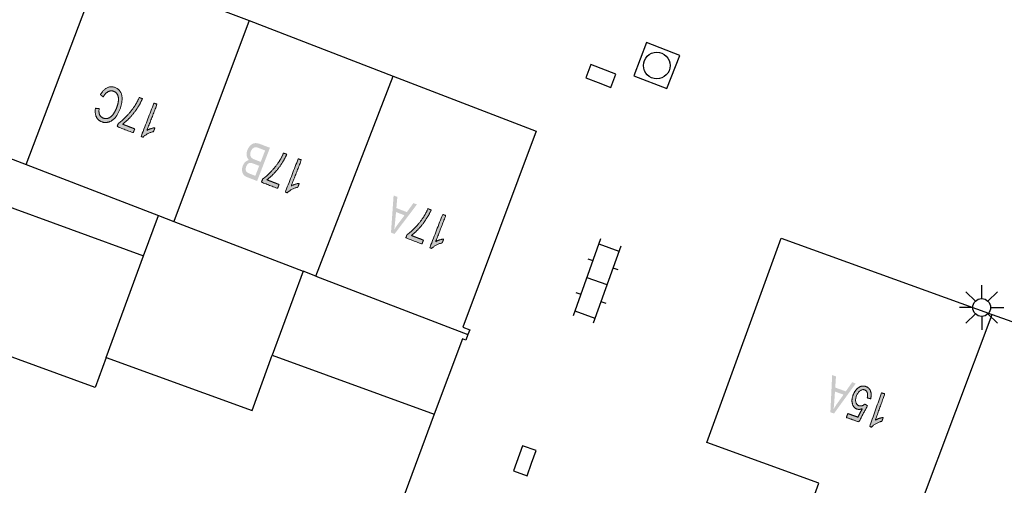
# Model space of a CAD drawing. Header units: metres. Extents: x 134521 to 134907, y 396000 to 396359.
# Tile 23 of 135: x 134542 to 134570, y 396143 to 396156. Entities that reach past the tile are written whole.
import ezdxf

# ---------------------------------------------------------------- set-up
doc = ezdxf.new("R2010")
doc.units = ezdxf.units.M
doc.header["$MEASUREMENT"] = 0

msp = doc.modelspace()

# ---------------------------------------------------------------- hatches: boundary and pattern name
at = {"linetype": 'Continuous', "lineweight": 0, "extrusion": (0, 0, -1)}
h = msp.add_hatch(color=251, dxfattribs=at)
edge = h.paths.add_edge_path()
edge.add_line((-134544.51, 396154.189), (-134544.43, 396154.256))
edge.add_spline(control_points=[(-134544.43, 396154.256), (-134544.517, 396154.397), (-134544.624, 396154.448), (-134544.73, 396154.498), (-134544.84, 396154.456), (-134544.953, 396154.413), (-134545, 396154.324), (-134545.047, 396154.235), (-134545.039, 396154.104), (-134545.031, 396153.974), (-134544.98, 396153.84), (-134544.924, 396153.694), (-134544.84, 396153.602), (-134544.756, 396153.509), (-134544.657, 396153.483), (-134544.559, 396153.456), (-134544.466, 396153.492), (-134544.361, 396153.532), (-134544.317, 396153.631), (-134544.273, 396153.73), (-134544.294, 396153.871)], knot_values=[0, 0, 0, 0.1, 0.1, 0.2, 0.2, 0.3, 0.3, 0.4, 0.4, 0.5, 0.5, 0.6, 0.6, 0.7, 0.7, 0.8, 0.8, 0.9, 0.9, 1, 1, 1], degree=2, periodic=0)
edge.add_line((-134544.294, 396153.871), (-134544.397, 396153.864))
edge.add_spline(control_points=[(-134544.397, 396153.864), (-134544.382, 396153.753), (-134544.41, 396153.688), (-134544.438, 396153.624), (-134544.509, 396153.597), (-134544.589, 396153.566), (-134544.663, 396153.597), (-134544.738, 396153.627), (-134544.793, 396153.706), (-134544.848, 396153.784), (-134544.884, 396153.876), (-134544.93, 396153.995), (-134544.938, 396154.094), (-134544.946, 396154.193), (-134544.908, 396154.258), (-134544.871, 396154.323), (-134544.807, 396154.347), (-134544.729, 396154.377), (-134544.652, 396154.338), (-134544.575, 396154.299), (-134544.51, 396154.189)], knot_values=[0, 0, 0, 0.1, 0.1, 0.2, 0.2, 0.3, 0.3, 0.4, 0.4, 0.5, 0.5, 0.6, 0.6, 0.7, 0.7, 0.8, 0.8, 0.9, 0.9, 1, 1, 1], degree=2, periodic=0)
h = msp.add_hatch(color=251, dxfattribs=at)
edge = h.paths.add_edge_path()
edge.add_line((-134545.395, 396153.293), (-134545.353, 396153.182))
edge.add_line((-134545.353, 396153.182), (-134544.9, 396153.357))
edge.add_line((-134544.9, 396153.357), (-134544.935, 396153.446))
edge.add_spline(control_points=[(-134544.935, 396153.446), (-134545.038, 396153.515), (-134545.164, 396153.647), (-134545.29, 396153.779), (-134545.39, 396153.931), (-134545.461, 396154.038), (-134545.522, 396154.175)], knot_values=[0, 0, 0, 0.333333, 0.333333, 0.666667, 0.666667, 1, 1, 1], degree=2, periodic=0)
edge.add_line((-134545.522, 396154.175), (-134545.611, 396154.141))
edge.add_spline(control_points=[(-134545.611, 396154.141), (-134545.567, 396154.031), (-134545.476, 396153.887), (-134545.384, 396153.743), (-134545.271, 396153.621), (-134545.157, 396153.499), (-134545.053, 396153.425)], knot_values=[0, 0, 0, 0.333333, 0.333333, 0.666667, 0.666667, 1, 1, 1], degree=2, periodic=0)
edge.add_line((-134545.053, 396153.425), (-134545.395, 396153.293))
h = msp.add_hatch(color=251, dxfattribs=at)
edge = h.paths.add_edge_path()
edge.add_line((-134545.934, 396154.016), (-134546.02, 396153.983))
edge.add_line((-134546.02, 396153.983), (-134545.739, 396153.253))
edge.add_spline(control_points=[(-134545.739, 396153.253), (-134545.785, 396153.281), (-134545.85, 396153.301), (-134545.916, 396153.321), (-134545.964, 396153.325)], knot_values=[0, 0, 0, 0.5, 0.5, 1, 1, 1], degree=2, periodic=0)
edge.add_line((-134545.964, 396153.325), (-134545.921, 396153.214))
edge.add_spline(control_points=[(-134545.921, 396153.214), (-134545.831, 396153.197), (-134545.753, 396153.153), (-134545.674, 396153.11), (-134545.628, 396153.058)], knot_values=[0, 0, 0, 0.5, 0.5, 1, 1, 1], degree=2, periodic=0)
edge.add_line((-134545.628, 396153.058), (-134545.573, 396153.079))
edge.add_line((-134545.573, 396153.079), (-134545.934, 396154.016))
h = msp.add_hatch(color=251, dxfattribs=at)
edge = h.paths.add_edge_path()
edge.add_line((-134549.19, 396152.762), (-134548.83, 396151.829))
edge.add_line((-134548.83, 396151.829), (-134548.568, 396151.93))
edge.add_spline(control_points=[(-134548.568, 396151.93), (-134548.487, 396151.961), (-134548.45, 396152.008), (-134548.412, 396152.055), (-134548.408, 396152.124), (-134548.403, 396152.194), (-134548.428, 396152.258), (-134548.451, 396152.318), (-134548.496, 396152.361), (-134548.54, 396152.405), (-134548.602, 396152.418), (-134548.548, 396152.468), (-134548.537, 396152.541), (-134548.526, 396152.614), (-134548.557, 396152.695), (-134548.582, 396152.761), (-134548.625, 396152.809), (-134548.667, 396152.857), (-134548.71, 396152.876), (-134548.752, 396152.895), (-134548.804, 396152.892), (-134548.856, 396152.89), (-134548.923, 396152.864)], knot_values=[0, 0, 0, 0.090909, 0.090909, 0.181818, 0.181818, 0.272727, 0.272727, 0.363636, 0.363636, 0.454545, 0.454545, 0.545455, 0.545455, 0.636364, 0.636364, 0.727273, 0.727273, 0.818182, 0.818182, 0.909091, 0.909091, 1, 1, 1], degree=2, periodic=0)
edge.add_line((-134548.923, 396152.864), (-134549.19, 396152.762))
edge = h.paths.add_edge_path(flags=16)
edge.add_line((-134549.055, 396152.687), (-134548.88, 396152.754))
edge.add_spline(control_points=[(-134548.88, 396152.754), (-134548.835, 396152.772), (-134548.816, 396152.774), (-134548.781, 396152.779), (-134548.752, 396152.769), (-134548.724, 396152.76), (-134548.697, 396152.731), (-134548.67, 396152.703), (-134548.653, 396152.658), (-134548.632, 396152.606), (-134548.638, 396152.559), (-134548.644, 396152.513), (-134548.673, 396152.484), (-134548.703, 396152.455), (-134548.769, 396152.429)], knot_values=[0, 0, 0, 0.142857, 0.142857, 0.285714, 0.285714, 0.428571, 0.428571, 0.571429, 0.571429, 0.714286, 0.714286, 0.857143, 0.857143, 1, 1, 1], degree=2, periodic=0)
edge.add_line((-134548.769, 396152.429), (-134548.931, 396152.366))
edge.add_line((-134548.931, 396152.366), (-134549.055, 396152.687))
edge = h.paths.add_edge_path(flags=16)
edge.add_line((-134548.888, 396152.256), (-134548.737, 396152.314))
edge.add_spline(control_points=[(-134548.737, 396152.314), (-134548.676, 396152.338), (-134548.645, 396152.338), (-134548.604, 396152.337), (-134548.574, 396152.312), (-134548.543, 396152.286), (-134548.525, 396152.237), (-134548.507, 396152.191), (-134548.51, 396152.149), (-134548.513, 396152.108), (-134548.539, 396152.083), (-134548.565, 396152.058), (-134548.64, 396152.028)], knot_values=[0, 0, 0, 0.166667, 0.166667, 0.333333, 0.333333, 0.5, 0.5, 0.666667, 0.666667, 0.833333, 0.833333, 1, 1, 1], degree=2, periodic=0)
edge.add_line((-134548.64, 396152.028), (-134548.78, 396151.975))
edge.add_line((-134548.78, 396151.975), (-134548.888, 396152.256))
h = msp.add_hatch(color=251, dxfattribs=at)
edge = h.paths.add_edge_path()
edge.add_line((-134549.446, 396151.732), (-134549.403, 396151.621))
edge.add_line((-134549.403, 396151.621), (-134548.95, 396151.796))
edge.add_line((-134548.95, 396151.796), (-134548.985, 396151.885))
edge.add_spline(control_points=[(-134548.985, 396151.885), (-134549.088, 396151.954), (-134549.215, 396152.086), (-134549.341, 396152.218), (-134549.441, 396152.37), (-134549.512, 396152.477), (-134549.572, 396152.614)], knot_values=[0, 0, 0, 0.333333, 0.333333, 0.666667, 0.666667, 1, 1, 1], degree=2, periodic=0)
edge.add_line((-134549.572, 396152.614), (-134549.661, 396152.58))
edge.add_spline(control_points=[(-134549.661, 396152.58), (-134549.617, 396152.47), (-134549.526, 396152.326), (-134549.435, 396152.182), (-134549.321, 396152.06), (-134549.207, 396151.938), (-134549.103, 396151.864)], knot_values=[0, 0, 0, 0.333333, 0.333333, 0.666667, 0.666667, 1, 1, 1], degree=2, periodic=0)
edge.add_line((-134549.103, 396151.864), (-134549.446, 396151.732))
h = msp.add_hatch(color=251, dxfattribs=at)
edge = h.paths.add_edge_path()
edge.add_line((-134549.985, 396152.455), (-134550.071, 396152.422))
edge.add_line((-134550.071, 396152.422), (-134549.789, 396151.692))
edge.add_spline(control_points=[(-134549.789, 396151.692), (-134549.835, 396151.72), (-134549.901, 396151.74), (-134549.966, 396151.76), (-134550.014, 396151.764)], knot_values=[0, 0, 0, 0.5, 0.5, 1, 1, 1], degree=2, periodic=0)
edge.add_line((-134550.014, 396151.764), (-134549.971, 396151.653))
edge.add_spline(control_points=[(-134549.971, 396151.653), (-134549.882, 396151.636), (-134549.803, 396151.592), (-134549.724, 396151.549), (-134549.679, 396151.497)], knot_values=[0, 0, 0, 0.5, 0.5, 1, 1, 1], degree=2, periodic=0)
edge.add_line((-134549.679, 396151.497), (-134549.623, 396151.518))
edge.add_line((-134549.623, 396151.518), (-134549.985, 396152.455))
h = msp.add_hatch(color=251, dxfattribs=at)
h.paths.add_polyline_path([(-134552.687, 396150.342), (-134553.316, 396151.171), (-134553.217, 396151.209), (-134553.032, 396150.956), (-134552.738, 396151.07), (-134552.766, 396151.383), (-134552.661, 396151.424), (-134552.587, 396150.381)])
edge = h.paths.add_edge_path(flags=16)
edge.add_line((-134552.966, 396150.866), (-134552.729, 396150.958))
edge.add_line((-134552.729, 396150.958), (-134552.702, 396150.671))
edge.add_spline(control_points=[(-134552.702, 396150.671), (-134552.689, 396150.54), (-134552.677, 396150.458), (-134552.725, 396150.543), (-134552.783, 396150.622)], knot_values=[0, 0, 0, 0.5, 0.5, 1, 1, 1], degree=2, periodic=0)
edge.add_line((-134552.783, 396150.622), (-134552.966, 396150.866))
h = msp.add_hatch(color=251, dxfattribs=at)
edge = h.paths.add_edge_path()
edge.add_line((-134553.499, 396150.169), (-134553.456, 396150.059))
edge.add_line((-134553.456, 396150.059), (-134553.003, 396150.234))
edge.add_line((-134553.003, 396150.234), (-134553.038, 396150.323))
edge.add_spline(control_points=[(-134553.038, 396150.323), (-134553.141, 396150.392), (-134553.267, 396150.524), (-134553.394, 396150.656), (-134553.494, 396150.808), (-134553.564, 396150.915), (-134553.625, 396151.052)], knot_values=[0, 0, 0, 0.333333, 0.333333, 0.666667, 0.666667, 1, 1, 1], degree=2, periodic=0)
edge.add_line((-134553.625, 396151.052), (-134553.714, 396151.017))
edge.add_spline(control_points=[(-134553.714, 396151.017), (-134553.67, 396150.908), (-134553.579, 396150.764), (-134553.488, 396150.62), (-134553.374, 396150.498), (-134553.26, 396150.375), (-134553.156, 396150.301)], knot_values=[0, 0, 0, 0.333333, 0.333333, 0.666667, 0.666667, 1, 1, 1], degree=2, periodic=0)
edge.add_line((-134553.156, 396150.301), (-134553.499, 396150.169))
h = msp.add_hatch(color=251, dxfattribs=at)
edge = h.paths.add_edge_path()
edge.add_line((-134554.038, 396150.893), (-134554.124, 396150.859))
edge.add_line((-134554.124, 396150.859), (-134553.842, 396150.13))
edge.add_spline(control_points=[(-134553.842, 396150.13), (-134553.888, 396150.157), (-134553.954, 396150.177), (-134554.019, 396150.197), (-134554.067, 396150.201)], knot_values=[0, 0, 0, 0.5, 0.5, 1, 1, 1], degree=2, periodic=0)
edge.add_line((-134554.067, 396150.201), (-134554.024, 396150.091))
edge.add_spline(control_points=[(-134554.024, 396150.091), (-134553.935, 396150.073), (-134553.856, 396150.03), (-134553.777, 396149.986), (-134553.732, 396149.935)], knot_values=[0, 0, 0, 0.5, 0.5, 1, 1, 1], degree=2, periodic=0)
edge.add_line((-134553.732, 396149.935), (-134553.676, 396149.956))
edge.add_line((-134553.676, 396149.956), (-134554.038, 396150.893))
h = msp.add_hatch(color=251, dxfattribs=at)
h.paths.add_polyline_path([(-134565.02, 396145.3), (-134565.63, 396146.144), (-134565.531, 396146.18), (-134565.351, 396145.923), (-134565.055, 396146.029), (-134565.076, 396146.343), (-134564.969, 396146.381), (-134564.919, 396145.337)])
edge = h.paths.add_edge_path(flags=16)
edge.add_line((-134565.288, 396145.831), (-134565.048, 396145.917))
edge.add_line((-134565.048, 396145.917), (-134565.028, 396145.629))
edge.add_spline(control_points=[(-134565.028, 396145.629), (-134565.019, 396145.498), (-134565.008, 396145.417), (-134565.054, 396145.502), (-134565.11, 396145.583)], knot_values=[0, 0, 0, 0.5, 0.5, 1, 1, 1], degree=2, periodic=0)
edge.add_line((-134565.11, 396145.583), (-134565.288, 396145.831))
h = msp.add_hatch(color=251, dxfattribs=at)
edge = h.paths.add_edge_path()
edge.add_line((-134566.047, 396145.715), (-134565.953, 396145.738))
edge.add_spline(control_points=[(-134565.953, 396145.738), (-134565.974, 396145.83), (-134565.954, 396145.888), (-134565.933, 396145.946), (-134565.881, 396145.965), (-134565.818, 396145.987), (-134565.752, 396145.94), (-134565.686, 396145.892), (-134565.649, 396145.788), (-134565.613, 396145.689), (-134565.634, 396145.617), (-134565.655, 396145.545), (-134565.723, 396145.52), (-134565.765, 396145.505), (-134565.808, 396145.519), (-134565.85, 396145.532), (-134565.884, 396145.566)], knot_values=[0, 0, 0, 0.125, 0.125, 0.25, 0.25, 0.375, 0.375, 0.5, 0.5, 0.625, 0.625, 0.75, 0.75, 0.875, 0.875, 1, 1, 1], degree=2, periodic=0)
edge.add_line((-134565.884, 396145.566), (-134565.96, 396145.522))
edge.add_line((-134565.96, 396145.522), (-134565.718, 396145.063))
edge.add_line((-134565.718, 396145.063), (-134565.368, 396145.189))
edge.add_line((-134565.368, 396145.189), (-134565.407, 396145.3))
edge.add_line((-134565.407, 396145.3), (-134565.689, 396145.199))
edge.add_line((-134565.689, 396145.199), (-134565.817, 396145.438))
edge.add_spline(control_points=[(-134565.817, 396145.438), (-134565.733, 396145.402), (-134565.663, 396145.427), (-134565.571, 396145.46), (-134565.538, 396145.568), (-134565.505, 396145.676), (-134565.553, 396145.811), (-134565.599, 396145.939), (-134565.688, 396146.012), (-134565.797, 396146.102), (-134565.915, 396146.059), (-134566.011, 396146.025), (-134566.046, 396145.931), (-134566.081, 396145.837), (-134566.047, 396145.715)], knot_values=[0, 0, 0, 0.142857, 0.142857, 0.285714, 0.285714, 0.428571, 0.428571, 0.571429, 0.571429, 0.714286, 0.714286, 0.857143, 0.857143, 1, 1, 1], degree=2, periodic=0)
h = msp.add_hatch(color=251, dxfattribs=at)
edge = h.paths.add_edge_path()
edge.add_line((-134566.358, 396145.882), (-134566.445, 396145.851))
edge.add_line((-134566.445, 396145.851), (-134566.18, 396145.115))
edge.add_spline(control_points=[(-134566.18, 396145.115), (-134566.226, 396145.144), (-134566.291, 396145.165), (-134566.356, 396145.187), (-134566.404, 396145.192)], knot_values=[0, 0, 0, 0.5, 0.5, 1, 1, 1], degree=2, periodic=0)
edge.add_line((-134566.404, 396145.192), (-134566.363, 396145.081))
edge.add_spline(control_points=[(-134566.363, 396145.081), (-134566.274, 396145.061), (-134566.197, 396145.016), (-134566.119, 396144.971), (-134566.075, 396144.918)], knot_values=[0, 0, 0, 0.5, 0.5, 1, 1, 1], degree=2, periodic=0)
edge.add_line((-134566.075, 396144.918), (-134566.019, 396144.938))
edge.add_line((-134566.019, 396144.938), (-134566.358, 396145.882))

# ---------------------------------------------------------------- linework, layer by layer
at = {"color": 251}
for p, q in [((134542.347, 396152.292), (134544.482, 396157.925)), ((134544.482, 396157.925), (134548.606, 396156.335)), ((134548.606, 396156.335), (134546.49, 396150.696)), ((134548.606, 396156.335), (134552.651, 396154.776)), ((134550.479, 396149.159), (134552.651, 396154.776)), ((134552.651, 396154.776), (134556.66, 396153.23)), ((134538.07, 396153.94), (134542.347, 396152.292)), ((134556.66, 396153.23), (134554.599, 396147.723)), ((134542.347, 396152.292), (134546.058, 396150.863)), ((134541.177, 396151.353), (134545.644, 396149.732)), ((134545.644, 396149.732), (134546.058, 396150.863)), ((134546.058, 396150.863), (134546.49, 396150.696)), ((134546.49, 396150.696), (134550.119, 396149.298)), ((134558.469, 396150.206), (134557.696, 396148.04)), ((134561.45, 396144.49), (134563.54, 396150.22)), ((134563.54, 396150.22), (134569.462, 396148.084)), ((134559.034, 396150.004), (134558.261, 396147.838)), ((134558.418, 396150.065), (134558.984, 396149.863)), ((134544.594, 396146.873), (134545.644, 396149.732)), ((134558.109, 396149.644), (134558.25, 396149.594)), ((134558.816, 396149.392), (134558.957, 396149.342)), ((134550.119, 396149.298), (134549.254, 396146.939)), ((134550.479, 396149.159), (134550.119, 396149.298)), ((134550.479, 396149.159), (134554.746, 396147.515)), ((134558.082, 396149.123), (134558.648, 396148.921)), ((134569.165, 396148.527), (134569.165, 396148.902)), ((134557.773, 396148.702), (134557.914, 396148.652)), ((134568.988, 396148.454), (134568.723, 396148.719)), ((134569.342, 396148.454), (134569.607, 396148.719)), ((134558.48, 396148.45), (134558.621, 396148.4)), ((134568.915, 396148.277), (134568.54, 396148.277)), ((134569.415, 396148.277), (134569.79, 396148.277)), ((134557.746, 396148.181), (134558.312, 396147.979)), ((134565.995, 396138.87), (134569.462, 396148.084)), ((134568.988, 396148.1), (134568.723, 396147.835)), ((134569.165, 396148.027), (134569.165, 396147.652)), ((134569.607, 396147.835), (134569.342, 396148.1)), ((134569.462, 396148.084), (134574.88, 396146.13)), ((134554.599, 396147.723), (134554.796, 396147.649)), ((134544.289, 396146.034), (134539.848, 396147.646)), ((134554.594, 396147.394), (134553.803, 396145.281)), ((134554.687, 396147.359), (134554.594, 396147.394)), ((134554.746, 396147.515), (134554.687, 396147.359)), ((134554.796, 396147.649), (134554.746, 396147.515)), ((134544.594, 396146.873), (134544.289, 396146.034)), ((134544.594, 396146.873), (134548.69, 396145.386)), ((134548.69, 396145.386), (134549.254, 396146.939)), ((134549.254, 396146.939), (134553.803, 396145.281)), ((134553.803, 396145.281), (134550.63, 396136.8)), ((134564.59, 396143.35), (134561.45, 396144.49)), ((134563.33, 396139.82), (134564.59, 396143.35))]:
    msp.add_line(p, q, dxfattribs=at)
at = {"color": 251, "flags": 128}
msp.add_lwpolyline([(134559.4, 396154.784), (134560.333, 396154.425), (134560.692, 396155.358), (134559.759, 396155.717)], close=True, dxfattribs=at)
for points in [[(134558.403, 396154.594), (134558.753, 396154.459), (134558.897, 396154.833), (134558.197, 396155.102), (134558.053, 396154.729), (134558.403, 396154.594)], [(134556.531, 396143.907), (134556.657, 396144.26), (134556.281, 396144.395), (134556.028, 396143.689), (134556.405, 396143.554), (134556.531, 396143.907)]]:
    msp.add_lwpolyline(points, dxfattribs=at)
at = {"color": 251}
for centre, radius in [((134560.046, 396155.071), 0.375), ((134569.165, 396148.277), 0.25)]:
    msp.add_circle(centre, radius, dxfattribs=at)
at = {"color": 251, "linetype": 'Continuous', "lineweight": 0}
for points, knots in [([(134544.51, 396154.189), (134544.47, 396154.223), (134544.43, 396154.256), (134544.517, 396154.397), (134544.624, 396154.448), (134544.73, 396154.498), (134544.84, 396154.456), (134544.953, 396154.413), (134545, 396154.324), (134545.047, 396154.235), (134545.039, 396154.104), (134545.031, 396153.974), (134544.98, 396153.84), (134544.924, 396153.694), (134544.84, 396153.602), (134544.756, 396153.509), (134544.657, 396153.483), (134544.559, 396153.456), (134544.466, 396153.492), (134544.361, 396153.532), (134544.317, 396153.631), (134544.273, 396153.73), (134544.294, 396153.871), (134544.345, 396153.867), (134544.397, 396153.864), (134544.382, 396153.753), (134544.41, 396153.688), (134544.438, 396153.624), (134544.509, 396153.597), (134544.589, 396153.566), (134544.663, 396153.597), (134544.738, 396153.627), (134544.793, 396153.706), (134544.848, 396153.784), (134544.884, 396153.876), (134544.93, 396153.995), (134544.938, 396154.094), (134544.946, 396154.193), (134544.908, 396154.258), (134544.871, 396154.323), (134544.807, 396154.347), (134544.729, 396154.377), (134544.652, 396154.338), (134544.575, 396154.299), (134544.51, 396154.189)], [0, 0, 0, 0.25, 0.25, 0.275, 0.275, 0.3, 0.3, 0.325, 0.325, 0.35, 0.35, 0.375, 0.375, 0.4, 0.4, 0.425, 0.425, 0.45, 0.45, 0.475, 0.475, 0.5, 0.5, 0.75, 0.75, 0.775, 0.775, 0.8, 0.8, 0.825, 0.825, 0.85, 0.85, 0.875, 0.875, 0.9, 0.9, 0.925, 0.925, 0.95, 0.95, 0.975, 0.975, 1, 1, 1]), ([(134545.395, 396153.293), (134545.374, 396153.237), (134545.353, 396153.182), (134545.126, 396153.27), (134544.9, 396153.357), (134544.917, 396153.402), (134544.935, 396153.446), (134545.038, 396153.515), (134545.164, 396153.647), (134545.29, 396153.779), (134545.39, 396153.931), (134545.461, 396154.038), (134545.522, 396154.175), (134545.566, 396154.158), (134545.611, 396154.141), (134545.567, 396154.031), (134545.476, 396153.887), (134545.384, 396153.743), (134545.271, 396153.621), (134545.157, 396153.499), (134545.053, 396153.425), (134545.224, 396153.359), (134545.395, 396153.293)], [0, 0, 0, 0.066667, 0.066667, 0.133333, 0.133333, 0.2, 0.2, 0.266667, 0.266667, 0.333333, 0.333333, 0.4, 0.4, 0.6, 0.6, 0.666667, 0.666667, 0.733333, 0.733333, 0.8, 0.8, 1, 1, 1]), ([(134545.934, 396154.016), (134545.977, 396153.999), (134546.02, 396153.983), (134545.879, 396153.618), (134545.739, 396153.253), (134545.785, 396153.281), (134545.85, 396153.301), (134545.916, 396153.321), (134545.964, 396153.325), (134545.942, 396153.27), (134545.921, 396153.214), (134545.831, 396153.197), (134545.753, 396153.153), (134545.674, 396153.11), (134545.628, 396153.058), (134545.601, 396153.069), (134545.573, 396153.079), (134545.754, 396153.548), (134545.934, 396154.016)], [0, 0, 0, 0.1, 0.1, 0.2, 0.2, 0.3, 0.3, 0.4, 0.4, 0.6, 0.6, 0.7, 0.7, 0.8, 0.8, 0.9, 0.9, 1, 1, 1]), ([(134549.446, 396151.732), (134549.425, 396151.676), (134549.403, 396151.621), (134549.177, 396151.709), (134548.95, 396151.796), (134548.968, 396151.841), (134548.985, 396151.885), (134549.088, 396151.954), (134549.215, 396152.086), (134549.341, 396152.218), (134549.441, 396152.37), (134549.512, 396152.477), (134549.572, 396152.614), (134549.617, 396152.597), (134549.661, 396152.58), (134549.617, 396152.47), (134549.526, 396152.326), (134549.435, 396152.182), (134549.321, 396152.06), (134549.207, 396151.938), (134549.103, 396151.864), (134549.275, 396151.798), (134549.446, 396151.732)], [0, 0, 0, 0.066667, 0.066667, 0.133333, 0.133333, 0.2, 0.2, 0.266667, 0.266667, 0.333333, 0.333333, 0.4, 0.4, 0.6, 0.6, 0.666667, 0.666667, 0.733333, 0.733333, 0.8, 0.8, 1, 1, 1]), ([(134549.985, 396152.455), (134550.028, 396152.438), (134550.071, 396152.422), (134549.93, 396152.057), (134549.789, 396151.692), (134549.835, 396151.72), (134549.901, 396151.74), (134549.966, 396151.76), (134550.014, 396151.764), (134549.993, 396151.708), (134549.971, 396151.653), (134549.882, 396151.636), (134549.803, 396151.592), (134549.724, 396151.549), (134549.679, 396151.497), (134549.651, 396151.508), (134549.623, 396151.518), (134549.804, 396151.987), (134549.985, 396152.455)], [0, 0, 0, 0.1, 0.1, 0.2, 0.2, 0.3, 0.3, 0.4, 0.4, 0.6, 0.6, 0.7, 0.7, 0.8, 0.8, 0.9, 0.9, 1, 1, 1]), ([(134553.499, 396150.169), (134553.477, 396150.114), (134553.456, 396150.059), (134553.23, 396150.146), (134553.003, 396150.234), (134553.021, 396150.278), (134553.038, 396150.323), (134553.141, 396150.392), (134553.267, 396150.524), (134553.394, 396150.656), (134553.494, 396150.808), (134553.564, 396150.915), (134553.625, 396151.052), (134553.67, 396151.034), (134553.714, 396151.017), (134553.67, 396150.908), (134553.579, 396150.764), (134553.488, 396150.62), (134553.374, 396150.498), (134553.26, 396150.375), (134553.156, 396150.301), (134553.328, 396150.235), (134553.499, 396150.169)], [0, 0, 0, 0.066667, 0.066667, 0.133333, 0.133333, 0.2, 0.2, 0.266667, 0.266667, 0.333333, 0.333333, 0.4, 0.4, 0.6, 0.6, 0.666667, 0.666667, 0.733333, 0.733333, 0.8, 0.8, 1, 1, 1]), ([(134554.038, 396150.893), (134554.081, 396150.876), (134554.124, 396150.859), (134553.983, 396150.495), (134553.842, 396150.13), (134553.888, 396150.157), (134553.954, 396150.177), (134554.019, 396150.197), (134554.067, 396150.201), (134554.046, 396150.146), (134554.024, 396150.091), (134553.935, 396150.073), (134553.856, 396150.03), (134553.777, 396149.986), (134553.732, 396149.935), (134553.704, 396149.945), (134553.676, 396149.956), (134553.857, 396150.424), (134554.038, 396150.893)], [0, 0, 0, 0.1, 0.1, 0.2, 0.2, 0.3, 0.3, 0.4, 0.4, 0.6, 0.6, 0.7, 0.7, 0.8, 0.8, 0.9, 0.9, 1, 1, 1]), ([(134566.047, 396145.715), (134566, 396145.727), (134565.953, 396145.738), (134565.974, 396145.83), (134565.954, 396145.888), (134565.933, 396145.946), (134565.881, 396145.965), (134565.818, 396145.987), (134565.752, 396145.94), (134565.686, 396145.892), (134565.649, 396145.788), (134565.613, 396145.689), (134565.634, 396145.617), (134565.655, 396145.545), (134565.723, 396145.52), (134565.765, 396145.505), (134565.808, 396145.519), (134565.85, 396145.532), (134565.884, 396145.566), (134565.922, 396145.544), (134565.96, 396145.522), (134565.839, 396145.293), (134565.718, 396145.063), (134565.543, 396145.126), (134565.368, 396145.189), (134565.387, 396145.245), (134565.407, 396145.3), (134565.548, 396145.249), (134565.689, 396145.199), (134565.753, 396145.318), (134565.817, 396145.438), (134565.733, 396145.402), (134565.663, 396145.427), (134565.571, 396145.46), (134565.538, 396145.568), (134565.505, 396145.676), (134565.553, 396145.811), (134565.599, 396145.939), (134565.688, 396146.012), (134565.797, 396146.102), (134565.915, 396146.059), (134566.011, 396146.025), (134566.046, 396145.931), (134566.081, 396145.837), (134566.047, 396145.715)], [0, 0, 0, 0.25, 0.25, 0.28125, 0.28125, 0.3125, 0.3125, 0.34375, 0.34375, 0.375, 0.375, 0.40625, 0.40625, 0.4375, 0.4375, 0.46875, 0.46875, 0.5, 0.5, 0.541667, 0.541667, 0.583333, 0.583333, 0.625, 0.625, 0.666667, 0.666667, 0.708333, 0.708333, 0.75, 0.75, 0.785714, 0.785714, 0.821429, 0.821429, 0.857143, 0.857143, 0.892857, 0.892857, 0.928571, 0.928571, 0.964286, 0.964286, 1, 1, 1]), ([(134566.358, 396145.882), (134566.401, 396145.867), (134566.445, 396145.851), (134566.313, 396145.483), (134566.18, 396145.115), (134566.226, 396145.144), (134566.291, 396145.165), (134566.356, 396145.187), (134566.404, 396145.192), (134566.383, 396145.136), (134566.363, 396145.081), (134566.274, 396145.061), (134566.197, 396145.016), (134566.119, 396144.971), (134566.075, 396144.918), (134566.047, 396144.928), (134566.019, 396144.938), (134566.188, 396145.41), (134566.358, 396145.882)], [0, 0, 0, 0.1, 0.1, 0.2, 0.2, 0.3, 0.3, 0.4, 0.4, 0.6, 0.6, 0.7, 0.7, 0.8, 0.8, 0.9, 0.9, 1, 1, 1])]:
    msp.add_open_spline(points, degree=2, knots=knots, dxfattribs=at)

doc.saveas('drawing.dxf')
